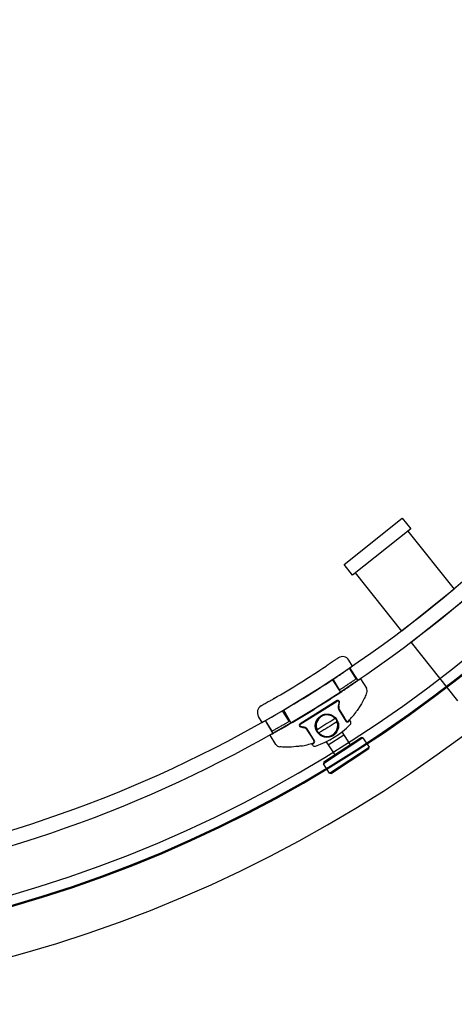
# Model space of a CAD drawing. Header units: millimetres. Extents: x 1633.97 to 1634.77, y 1295.267 to 1296.067.
# Tile 2 of 3: x 1634.369 to 1634.544, y 1295.27 to 1295.667. Entities that reach past the tile are written whole.
import ezdxf

# ---------------------------------------------------------------- set-up
doc = ezdxf.new("R2010")
doc.units = ezdxf.units.MM
doc.header["$LTSCALE"] = 0.1
doc.layers.add('SANINDUSA', color=3, linetype='Continuous')

msp = doc.modelspace()

# ---------------------------------------------------------------- linework, layer by layer
at = {"layer": 'SANINDUSA'}
for p, q in [((1634.499733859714, 1295.446886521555), (1634.523188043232, 1295.465592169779)), ((1634.523188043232, 1295.465592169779), (1634.526617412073, 1295.461292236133)), ((1634.526617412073, 1295.461292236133), (1634.503163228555, 1295.44258658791)), ((1634.525444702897, 1295.460356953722), (1634.544150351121, 1295.436902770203)), ((1634.503163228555, 1295.44258658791), (1634.499733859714, 1295.446886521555)), ((1634.523041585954, 1295.420067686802), (1634.504335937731, 1295.443521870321)), ((1634.544150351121, 1295.436902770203), (1634.523041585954, 1295.420067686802)), ((1634.547891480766, 1295.4322119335), (1634.526782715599, 1295.415376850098)), ((1634.526782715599, 1295.415376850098), (1634.545488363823, 1295.39192266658)), ((1634.503160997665, 1295.40593040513), (1634.501647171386, 1295.408363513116)), ((1634.504569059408, 1295.400827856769), (1634.501924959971, 1295.405077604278)), ((1634.501939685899, 1295.405179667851), (1634.505275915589, 1295.400171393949)), ((1634.501939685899, 1295.405179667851), (1634.505275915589, 1295.400171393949)), ((1634.49486555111, 1295.40046727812), (1634.4982017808, 1295.395459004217)), ((1634.49486555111, 1295.40046727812), (1634.4982017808, 1295.395459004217)), ((1634.497929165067, 1295.396356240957), (1634.495286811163, 1295.400603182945)), ((1634.506335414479, 1295.400830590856), (1634.508717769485, 1295.397001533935)), ((1634.496866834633, 1295.391995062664), (1634.481933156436, 1295.382703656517)), ((1634.482029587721, 1295.382528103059), (1634.496963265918, 1295.391819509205)), ((1634.497714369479, 1295.391281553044), (1634.497373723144, 1295.38981898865)), ((1634.497577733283, 1295.389779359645), (1634.497918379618, 1295.391241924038)), ((1634.477551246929, 1295.383677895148), (1634.474908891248, 1295.387924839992)), ((1634.475226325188, 1295.388248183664), (1634.478245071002, 1295.383042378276)), ((1634.475226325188, 1295.388248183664), (1634.478245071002, 1295.383042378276)), ((1634.497623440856, 1295.388308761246), (1634.500481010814, 1295.383715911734)), ((1634.499842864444, 1295.385140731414), (1634.497802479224, 1295.38842015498)), ((1634.466650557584, 1295.383215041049), (1634.465136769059, 1295.385648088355)), ((1634.46787317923, 1295.383984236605), (1634.470891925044, 1295.378778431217)), ((1634.46787317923, 1295.383984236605), (1634.470891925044, 1295.378778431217)), ((1634.470605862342, 1295.379697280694), (1634.467961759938, 1295.383947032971)), ((1634.502028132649, 1295.384068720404), (1634.502323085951, 1295.383594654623)), ((1634.482144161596, 1295.381427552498), (1634.483606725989, 1295.381086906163)), ((1634.483642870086, 1295.381275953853), (1634.482180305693, 1295.381616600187)), ((1634.484726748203, 1295.380284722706), (1634.486766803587, 1295.377005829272)), ((1634.487744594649, 1295.375792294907), (1634.484887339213, 1295.380384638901)), ((1634.498838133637, 1295.379405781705), (1634.502228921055, 1295.37421674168)), ((1634.469832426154, 1295.378119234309), (1634.469825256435, 1295.378114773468)), ((1634.472207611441, 1295.374285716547), (1634.469825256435, 1295.378114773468)), ((1634.507333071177, 1295.376954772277), (1634.491427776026, 1295.366561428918)), ((1634.491572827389, 1295.367253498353), (1634.506641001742, 1295.37709982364)), ((1634.492486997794, 1295.375434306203), (1634.495959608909, 1295.370120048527)), ((1634.493311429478, 1295.374172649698), (1634.499580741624, 1295.378269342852)), ((1634.507333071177, 1295.376954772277), (1634.506641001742, 1295.37709982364)), ((1634.507333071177, 1295.376954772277), (1634.509794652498, 1295.373187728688)), ((1634.487039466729, 1295.374086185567), (1634.486744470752, 1295.374560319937)), ((1634.493889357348, 1295.36279438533), (1634.509794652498, 1295.373187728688)), ((1634.509649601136, 1295.372495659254), (1634.494581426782, 1295.362649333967)), ((1634.509649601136, 1295.372495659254), (1634.509794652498, 1295.373187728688)), ((1634.491572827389, 1295.367253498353), (1634.491427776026, 1295.366561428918)), ((1634.493889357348, 1295.36279438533), (1634.491427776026, 1295.366561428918)), ((1634.493889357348, 1295.36279438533), (1634.494581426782, 1295.362649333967))]:
    msp.add_line(p, q, dxfattribs=at)
for centre, radius in [((1634.492789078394, 1295.381881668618), 0.004699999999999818), ((1634.492787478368, 1295.381886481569), 0.00450000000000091)]:
    msp.add_circle(centre, radius, dxfattribs=at)
for centre, radius, start, end in [((1634.221348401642, 1295.815405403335), 0.5259298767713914, 270, 0), ((1634.221351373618, 1295.815402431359), 0.5458607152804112, 270, 0), ((1634.221351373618, 1295.815402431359), 0.5263607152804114, 270, 0), ((1634.221351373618, 1295.815402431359), 0.5218607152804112, 270, 0), ((1634.216223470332, 1295.826424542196), 0.5090000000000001, 268.5250364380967, 313.0250364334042), ((1634.216223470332, 1295.826424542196), 0.515, 268.5250364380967, 313.0250364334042), ((1634.499099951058, 1295.406778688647), 0.003, 31.88896550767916, 124.3257016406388), ((1634.253804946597, 1295.76602144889), 0.432, 300.2415926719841, 303.534906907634), ((1634.253804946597, 1295.76602144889), 0.4380000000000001, 299.0746593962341, 303.5236302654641), ((1634.253804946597, 1295.76602144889), 0.4440000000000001, 300.2751504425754, 303.5016904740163), ((1634.5070196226, 1295.395944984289), 0.002, 338.351934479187, 31.88896550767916), ((1634.497236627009, 1295.391400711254), 0.0007, 346.8889655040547, 121.8889655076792), ((1634.49722740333, 1295.391394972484), 0.0005, 346.8889655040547, 121.8889655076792), ((1634.467683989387, 1295.387232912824), 0.003, 119.4507972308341, 211.8889655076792), ((1634.499321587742, 1295.389365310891), 0.002, 166.8889655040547, 211.8889655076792), ((1634.499330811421, 1295.389371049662), 0.001800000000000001, 166.8889655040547, 211.8889655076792), ((1634.476522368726, 1295.408049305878), 0.03481153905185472, 315.7136252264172, 324.2823446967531), ((1634.492787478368, 1295.381886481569), 0.004353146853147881, 40.40688646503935, 203.3710445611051), ((1634.492787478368, 1295.381886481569), 0.004353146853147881, 220.4068864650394, 23.37104456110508), ((1634.492787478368, 1295.381886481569), 0.004496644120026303, 27.79667291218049, 35.98125809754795), ((1634.501075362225, 1295.38408570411), 0.000700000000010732, 211.8889655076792, 315.7136252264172), ((1634.501084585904, 1295.38409144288), 0.0004999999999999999, 211.8889655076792, 315.7136252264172), ((1634.476522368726, 1295.408049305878), 0.03481153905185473, 314.8882154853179, 315.7136252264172), ((1634.476513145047, 1295.408043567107), 0.03501153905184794, 315.7136252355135, 316.7824893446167), ((1634.501474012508, 1295.3830663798), 0.0009999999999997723, 314.9812756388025, 31.88896550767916), ((1634.482302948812, 1295.382109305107), 0.0007, 121.8889655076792, 256.8889655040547), ((1634.482293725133, 1295.382103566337), 0.0005, 121.8889655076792, 256.8889655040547), ((1634.483198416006, 1295.379333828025), 0.001800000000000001, 31.88896550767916, 76.88896550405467), ((1634.483189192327, 1295.379328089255), 0.002, 31.88896550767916, 76.88896550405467), ((1634.476513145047, 1295.408043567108), 0.0363115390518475, 288.7926254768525, 314.9812756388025), ((1634.492787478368, 1295.381886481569), 0.004496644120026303, 207.7966729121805, 215.9812580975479), ((1634.476522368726, 1295.408049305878), 0.03481153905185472, 279.4955863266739, 288.0601457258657), ((1634.487159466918, 1295.375428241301), 0.0004999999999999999, 288.0601457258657, 31.88896550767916), ((1634.476522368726, 1295.408049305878), 0.03481153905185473, 288.0601457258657, 288.859050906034), ((1634.487150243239, 1295.37542250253), 0.0007000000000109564, 288.0601457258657, 31.88896550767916), ((1634.473905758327, 1295.375342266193), 0.002, 211.8889655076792, 265.4259965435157), ((1634.476513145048, 1295.408043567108), 0.03501153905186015, 286.991345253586, 288.0601457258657), ((1634.487888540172, 1295.37461446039), 0.001000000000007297, 211.8889655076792, 288.7926254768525)]:
    msp.add_arc(centre, radius, start, end, dxfattribs=at)
at = {"layer": 'SANINDUSA', "extrusion": (0, 0, -0.9999999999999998)}
msp.add_ellipse((1634.492496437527, 1295.382354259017), major_axis=(-0.006350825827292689, -0.003951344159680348), ratio=0.03489949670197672, start_param=1.03609607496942, end_param=2.105496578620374, dxfattribs=at)
at = {"layer": 'SANINDUSA', "extrusion": (0, 0, -1)}
msp.add_ellipse((1634.493078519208, 1295.381418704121), major_axis=(0.006350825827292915, 0.003951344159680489), ratio=0.03489949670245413, start_param=1.036096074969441, end_param=2.105496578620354, dxfattribs=at)
at = {"layer": 'SANINDUSA'}
for points, knots in [([(1634.497408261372, 1295.409256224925), (1634.497408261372, 1295.409256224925), (1634.497324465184, 1295.409198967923), (1634.497161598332, 1295.409087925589), (1634.497021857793, 1295.408992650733), (1634.496825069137, 1295.408858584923), (1634.496575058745, 1295.408688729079), (1634.496394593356, 1295.408566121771), (1634.496187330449, 1295.408425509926), (1634.49595968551, 1295.408271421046), (1634.49584586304, 1295.408194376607), (1634.495725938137, 1295.408113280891), (1634.495600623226, 1295.408028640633), (1634.495425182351, 1295.407910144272), (1634.495239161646, 1295.407784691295), (1634.49504516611, 1295.407654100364), (1634.494773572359, 1295.407471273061), (1634.494487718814, 1295.407279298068), (1634.494190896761, 1295.407080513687), (1634.493775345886, 1295.406802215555), (1634.493338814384, 1295.406510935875), (1634.492895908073, 1295.406216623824), (1634.492751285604, 1295.40612052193), (1634.492606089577, 1295.406024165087), (1634.492461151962, 1295.405928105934)], [0, 0, 0, 0, 1.893097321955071, 1.893097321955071, 1.893097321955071, 3.51738389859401, 3.51738389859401, 3.51738389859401, 4.689845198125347, 4.689845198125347, 4.689845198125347, 5.276075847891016, 5.276075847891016, 5.276075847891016, 6.096798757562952, 6.096798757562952, 6.096798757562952, 7.245810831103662, 7.245810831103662, 7.245810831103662, 8.854427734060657, 8.854427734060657, 8.854427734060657, 9.379690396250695, 9.379690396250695, 9.379690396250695, 9.379690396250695]), ([(1634.495703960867, 1295.400879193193), (1634.496175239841, 1295.401191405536), (1634.496661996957, 1295.401515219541), (1634.497628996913, 1295.402161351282), (1634.498109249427, 1295.40248367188), (1634.499029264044, 1295.403103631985), (1634.499469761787, 1295.4034017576), (1634.500283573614, 1295.403954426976), (1634.500656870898, 1295.404208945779), (1634.501317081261, 1295.404660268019), (1634.50162656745, 1295.40487251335), (1634.50217173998, 1295.405247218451), (1634.50240746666, 1295.405409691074), (1634.50278590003, 1295.405670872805), (1634.502928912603, 1295.40576978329), (1634.503116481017, 1295.405899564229), (1634.503160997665, 1295.40593040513), (1634.503160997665, 1295.40593040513)], [13.56219350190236, 13.56219350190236, 13.56219350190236, 13.56219350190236, 15.2581368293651, 15.2581368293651, 16.95408015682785, 16.95408015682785, 18.65002348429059, 18.65002348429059, 20.34596681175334, 20.34596681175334, 22.04142142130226, 22.04142142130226, 23.73687603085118, 23.73687603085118, 25.4323306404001, 25.4323306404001, 27.12778524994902, 27.12778524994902, 27.12778524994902, 27.12778524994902]), ([(1634.497929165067, 1295.396356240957), (1634.497929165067, 1295.396356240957), (1634.497949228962, 1295.396369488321), (1634.498033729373, 1295.396425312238), (1634.498098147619, 1295.396467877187), (1634.498268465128, 1295.396580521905), (1634.498374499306, 1295.396650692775), (1634.498619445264, 1295.396812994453), (1634.498758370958, 1295.396905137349), (1634.499054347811, 1295.397101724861), (1634.499221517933, 1295.397212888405), (1634.499585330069, 1295.39745523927), (1634.499781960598, 1295.397586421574), (1634.500191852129, 1295.397860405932), (1634.500405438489, 1295.398003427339), (1634.500834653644, 1295.398291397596), (1634.501050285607, 1295.398436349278), (1634.501467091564, 1295.398717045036), (1634.501682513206, 1295.398862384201), (1634.502110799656, 1295.399151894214), (1634.502323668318, 1295.399296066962), (1634.502731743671, 1295.399572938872), (1634.502927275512, 1295.399705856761), (1634.503288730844, 1295.399951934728), (1634.503454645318, 1295.400065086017), (1634.503748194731, 1295.400265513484), (1634.503885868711, 1295.400359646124), (1634.504128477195, 1295.400525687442), (1634.504233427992, 1295.400597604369), (1634.504401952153, 1295.400713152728), (1634.504465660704, 1295.400756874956), (1634.504549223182, 1295.400814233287), (1634.504569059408, 1295.400827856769), (1634.504569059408, 1295.400827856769)], [0, 0, 0, 0, 0.7534389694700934, 0.7534389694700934, 1.506877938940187, 1.506877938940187, 2.26031690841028, 2.26031690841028, 3.013755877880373, 3.013755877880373, 3.767459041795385, 3.767459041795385, 4.521162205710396, 4.521162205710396, 5.274865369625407, 5.274865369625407, 6.028568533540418, 6.028568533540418, 6.782398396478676, 6.782398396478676, 7.536228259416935, 7.536228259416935, 8.290058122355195, 8.290058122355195, 9.043887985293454, 9.043887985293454, 9.797410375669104, 9.797410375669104, 10.55093276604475, 10.55093276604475, 11.3044551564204, 11.3044551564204, 12.05797754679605, 12.05797754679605, 12.05797754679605, 12.05797754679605]), ([(1634.498875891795, 1295.395783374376), (1634.499347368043, 1295.396095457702), (1634.499834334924, 1295.396419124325), (1634.500801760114, 1295.397064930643), (1634.501282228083, 1295.397387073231), (1634.502202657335, 1295.398006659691), (1634.502643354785, 1295.398304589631), (1634.503457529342, 1295.398856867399), (1634.503830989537, 1295.399111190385), (1634.504491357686, 1295.399562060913), (1634.504800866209, 1295.399774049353), (1634.505346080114, 1295.400148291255), (1634.505581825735, 1295.400310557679), (1634.505960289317, 1295.400571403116), (1634.506103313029, 1295.400670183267), (1634.506290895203, 1295.400799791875), (1634.506335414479, 1295.400830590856), (1634.506335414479, 1295.400830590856)], [13.56215432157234, 13.56215432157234, 13.56215432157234, 13.56215432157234, 15.25837738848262, 15.25837738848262, 16.9546004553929, 16.9546004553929, 18.65082352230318, 18.65082352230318, 20.34704658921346, 20.34704658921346, 22.04218888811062, 22.04218888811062, 23.73733118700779, 23.73733118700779, 25.43247348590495, 25.43247348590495, 27.12761578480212, 27.12761578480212, 27.12761578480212, 27.12761578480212]), ([(1634.508878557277, 1295.395207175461), (1634.508878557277, 1295.395207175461), (1634.508853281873, 1295.395142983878), (1634.50880328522, 1295.3950191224), (1634.508733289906, 1295.39484571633), (1634.508616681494, 1295.394560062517), (1634.508456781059, 1295.394191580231), (1634.50823292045, 1295.393675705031), (1634.507928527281, 1295.393009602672), (1634.507550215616, 1295.392265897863), (1634.507055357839, 1295.391293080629), (1634.506440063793, 1295.390203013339), (1634.505727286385, 1295.389104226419), (1634.505428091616, 1295.388643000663), (1634.505111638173, 1295.388179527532), (1634.504785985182, 1295.387726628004)], [5.250855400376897e-30, 5.250855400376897e-30, 5.250855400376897e-30, 5.250855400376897e-30, 1.465666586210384, 1.465666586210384, 1.465666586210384, 3.517599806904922, 3.517599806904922, 3.517599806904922, 6.390306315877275, 6.390306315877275, 6.390306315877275, 10.14800475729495, 10.14800475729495, 10.14800475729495, 11.72533268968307, 11.72533268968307, 11.72533268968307, 11.72533268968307]), ([(1634.471380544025, 1295.392812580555), (1634.471045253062, 1295.392617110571), (1634.470706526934, 1295.392420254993), (1634.470374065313, 1295.392227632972), (1634.469908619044, 1295.391957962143), (1634.469459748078, 1295.391699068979), (1634.469037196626, 1295.391456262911), (1634.468445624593, 1295.391116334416), (1634.467912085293, 1295.390811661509), (1634.467476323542, 1295.390563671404), (1634.466914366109, 1295.39024386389), (1634.466516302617, 1295.39001889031), (1634.466331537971, 1295.389914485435), (1634.466250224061, 1295.389868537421), (1634.466208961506, 1295.389845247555), (1634.466208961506, 1295.389845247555)], [-6.181149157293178e-14, -6.181149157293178e-14, -6.181149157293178e-14, -6.181149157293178e-14, 1.172412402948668, 1.172412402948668, 1.172412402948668, 2.813789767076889, 2.813789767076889, 2.813789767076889, 5.111718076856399, 5.111718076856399, 5.111718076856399, 8.075121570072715, 8.075121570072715, 8.075121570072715, 9.379299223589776, 9.379299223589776, 9.379299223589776, 9.379299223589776]), ([(1634.470605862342, 1295.379697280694), (1634.470605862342, 1295.379697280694), (1634.470626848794, 1295.379709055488), (1634.470715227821, 1295.379758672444), (1634.470782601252, 1295.379796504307), (1634.470960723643, 1295.379896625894), (1634.47107161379, 1295.379958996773), (1634.471327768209, 1295.380103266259), (1634.47147304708, 1295.380185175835), (1634.471782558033, 1295.380359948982), (1634.471957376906, 1295.380458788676), (1634.472337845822, 1295.380674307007), (1634.472543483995, 1295.380790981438), (1634.472972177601, 1295.381034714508), (1634.473195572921, 1295.38116196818), (1634.473644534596, 1295.381418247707), (1634.473870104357, 1295.381547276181), (1634.474306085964, 1295.381797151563), (1634.474531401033, 1295.381926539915), (1634.474979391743, 1295.382184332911), (1634.475202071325, 1295.382312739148), (1634.475628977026, 1295.382559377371), (1634.475833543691, 1295.382677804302), (1634.476211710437, 1295.38289708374), (1634.476385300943, 1295.38299792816), (1634.4766924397, 1295.383176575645), (1634.47683648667, 1295.383260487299), (1634.477090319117, 1295.383408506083), (1634.477200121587, 1295.383472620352), (1634.477376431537, 1295.383575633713), (1634.477443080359, 1295.38361461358), (1634.477530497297, 1295.383665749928), (1634.477551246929, 1295.383677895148), (1634.477551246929, 1295.383677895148)], [0, 0, 0, 0, 0.7535225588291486, 0.7535225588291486, 1.507045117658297, 1.507045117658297, 2.260567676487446, 2.260567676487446, 3.014090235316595, 3.014090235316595, 3.767920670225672, 3.767920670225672, 4.521751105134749, 4.521751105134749, 5.275581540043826, 5.275581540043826, 6.029411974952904, 6.029411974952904, 6.783115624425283, 6.783115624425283, 7.536819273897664, 7.536819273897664, 8.290522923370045, 8.290522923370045, 9.044226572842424, 9.044226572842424, 9.79766565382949, 9.79766565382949, 10.55110473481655, 10.55110473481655, 11.30454381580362, 11.30454381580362, 12.05798289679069, 12.05798289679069, 12.05798289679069, 12.05798289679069]), ([(1634.496102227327, 1295.384708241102), (1634.496080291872, 1295.384708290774), (1634.496058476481, 1295.384707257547), (1634.496036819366, 1295.384705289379), (1634.496006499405, 1295.384702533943), (1634.495976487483, 1295.384697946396), (1634.495946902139, 1295.384691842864), (1634.495905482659, 1295.384683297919), (1634.495865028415, 1295.384671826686), (1634.495825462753, 1295.384657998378), (1634.495770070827, 1295.384638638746), (1634.495716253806, 1295.384614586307), (1634.495664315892, 1295.384586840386), (1634.495647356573, 1295.384577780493), (1634.495630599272, 1295.384568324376), (1634.495614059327, 1295.384558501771)], [-0.5867559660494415, -0.5867559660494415, -0.5867559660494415, -0.5867559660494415, -0.5134114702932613, -0.5134114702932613, -0.5134114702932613, -0.410729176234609, -0.410729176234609, -0.410729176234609, -0.2669739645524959, -0.2669739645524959, -0.2669739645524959, -0.06571666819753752, -0.06571666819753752, -0.06571666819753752, 0, 0, 0, 0]), ([(1634.49642620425, 1295.384528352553), (1634.49641644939, 1295.384541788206), (1634.496406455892, 1295.384555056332), (1634.496396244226, 1295.384568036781), (1634.496381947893, 1295.38458620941), (1634.496367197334, 1295.384603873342), (1634.496351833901, 1295.384620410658), (1634.496330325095, 1295.384643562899), (1634.496307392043, 1295.384664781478), (1634.496281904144, 1295.38468140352), (1634.496246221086, 1295.38470467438), (1634.496205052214, 1295.384718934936), (1634.49615447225, 1295.38471628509), (1634.496137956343, 1295.384715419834), (1634.496120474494, 1295.384712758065), (1634.496102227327, 1295.384708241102)], [-3.745983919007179e-13, -3.745983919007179e-13, -3.745983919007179e-13, -3.745983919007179e-13, 0.04816465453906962, 0.04816465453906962, 0.04816465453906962, 0.1155951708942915, 0.1155951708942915, 0.1155951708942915, 0.2099978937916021, 0.2099978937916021, 0.2099978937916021, 0.3421617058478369, 0.3421617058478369, 0.3421617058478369, 0.3853172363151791, 0.3853172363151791, 0.3853172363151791, 0.3853172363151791]), ([(1634.496433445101, 1295.383241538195), (1634.496451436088, 1295.383253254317), (1634.496469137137, 1295.383265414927), (1634.496486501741, 1295.383278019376), (1634.496510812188, 1295.383295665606), (1634.496534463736, 1295.38331418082), (1634.496557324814, 1295.383333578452), (1634.496589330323, 1295.383360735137), (1634.496619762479, 1295.383389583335), (1634.496648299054, 1295.38342034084), (1634.496688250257, 1295.383463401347), (1634.496724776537, 1295.383510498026), (1634.496755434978, 1295.383561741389), (1634.496765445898, 1295.383578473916), (1634.496774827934, 1295.383595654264), (1634.49678347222, 1295.383613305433)], [-0.5867553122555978, -0.5867553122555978, -0.5867553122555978, -0.5867553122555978, -0.5134108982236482, -0.5134108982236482, -0.5134108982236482, -0.4107287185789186, -0.4107287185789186, -0.4107287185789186, -0.2669736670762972, -0.2669736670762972, -0.2669736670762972, -0.06571659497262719, -0.06571659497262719, -0.06571659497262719, 0, 0, 0, 0]), ([(1634.49678347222, 1295.383613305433), (1634.496796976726, 1295.383629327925), (1634.496808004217, 1295.383645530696), (1634.49681652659, 1295.383661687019), (1634.496828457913, 1295.383684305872), (1634.496835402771, 1295.383706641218), (1634.496838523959, 1295.383728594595), (1634.496842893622, 1295.383759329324), (1634.496839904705, 1295.383789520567), (1634.496832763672, 1295.383819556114), (1634.496822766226, 1295.38386160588), (1634.496805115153, 1295.383902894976), (1634.496785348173, 1295.383943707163), (1634.496778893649, 1295.383957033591), (1634.496772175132, 1295.383970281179), (1634.496765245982, 1295.383983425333)], [0, 0, 0, 0, 0.0481065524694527, 0.0481065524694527, 0.0481065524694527, 0.1154557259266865, 0.1154557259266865, 0.1154557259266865, 0.2097445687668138, 0.2097445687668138, 0.2097445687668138, 0.341748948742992, 0.341748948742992, 0.341748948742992, 0.3848524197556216, 0.3848524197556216, 0.3848524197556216, 0.3848524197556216]), ([(1634.500660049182, 1295.383827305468), (1634.500660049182, 1295.383827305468), (1634.500654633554, 1295.383836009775), (1634.500643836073, 1295.383853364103), (1634.5006287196, 1295.383877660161), (1634.500603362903, 1295.383918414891), (1634.50056856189, 1295.383974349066), (1634.500519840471, 1295.384052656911), (1634.500453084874, 1295.384159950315), (1634.500373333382, 1295.384288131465), (1634.500261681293, 1295.384467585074), (1634.500125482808, 1295.384686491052), (1634.499983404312, 1295.384914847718), (1634.499937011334, 1295.384989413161), (1634.499889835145, 1295.385065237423), (1634.499842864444, 1295.385140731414)], [0, 0, 0, 0, 0.2977010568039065, 0.2977010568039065, 0.2977010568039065, 0.7144825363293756, 0.7144825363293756, 0.7144825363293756, 1.297976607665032, 1.297976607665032, 1.297976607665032, 2.114868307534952, 2.114868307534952, 2.114868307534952, 2.381608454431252, 2.381608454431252, 2.381608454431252, 2.381608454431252]), ([(1634.469832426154, 1295.378119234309), (1634.469849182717, 1295.378128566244), (1634.469895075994, 1295.378154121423), (1634.470071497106, 1295.378252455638), (1634.470223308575, 1295.378337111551), (1634.470624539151, 1295.37856136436), (1634.470874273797, 1295.378701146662), (1634.471450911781, 1295.379024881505), (1634.471777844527, 1295.379208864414), (1634.472474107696, 1295.379602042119), (1634.472867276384, 1295.379824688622), (1634.473722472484, 1295.380311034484), (1634.474184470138, 1295.380574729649), (1634.475146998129, 1295.381126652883), (1634.475648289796, 1295.381415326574), (1634.47665510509, 1295.381997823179), (1634.47716063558, 1295.38229165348), (1634.477648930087, 1295.382576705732)], [27.5146462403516, 27.5146462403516, 27.5146462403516, 27.5146462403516, 28.8227653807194, 28.8227653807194, 30.51790765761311, 30.51790765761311, 32.21304993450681, 32.21304993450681, 33.90819221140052, 33.90819221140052, 35.60441648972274, 35.60441648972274, 37.30064076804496, 37.30064076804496, 38.99686504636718, 38.99686504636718, 40.69308932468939, 40.69308932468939, 40.69308932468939, 40.69308932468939]), ([(1634.488791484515, 1295.380159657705), (1634.488777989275, 1295.380143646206), (1634.48876696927, 1295.380127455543), (1634.488758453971, 1295.380111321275), (1634.488746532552, 1295.380088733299), (1634.488739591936, 1295.380066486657), (1634.488736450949, 1295.380044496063), (1634.488732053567, 1295.380013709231), (1634.488735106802, 1295.379983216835), (1634.488742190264, 1295.379953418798), (1634.48875210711, 1295.379911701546), (1634.48876987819, 1295.379869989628), (1634.488789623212, 1295.37982922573), (1634.488796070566, 1295.379815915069), (1634.488802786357, 1295.379802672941), (1634.488809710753, 1295.379789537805)], [0, 0, 0, 0, 0.04807354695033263, 0.04807354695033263, 0.04807354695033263, 0.1153765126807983, 0.1153765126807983, 0.1153765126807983, 0.2096006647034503, 0.2096006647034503, 0.2096006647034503, 0.341514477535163, 0.341514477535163, 0.341514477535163, 0.3845883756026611, 0.3845883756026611, 0.3845883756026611, 0.3845883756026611]), ([(1634.489141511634, 1295.380531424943), (1634.48912539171, 1295.380520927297), (1634.489109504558, 1295.380510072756), (1634.489093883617, 1295.380498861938), (1634.489046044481, 1295.380464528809), (1634.489000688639, 1295.380426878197), (1634.488958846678, 1295.380385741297), (1634.488928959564, 1295.380356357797), (1634.488900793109, 1295.380325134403), (1634.48887482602, 1295.380291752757), (1634.4888562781, 1295.380267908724), (1634.488838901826, 1295.380243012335), (1634.488823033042, 1295.380217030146), (1634.488811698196, 1295.38019847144), (1634.488801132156, 1295.380179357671), (1634.488791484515, 1295.380159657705)], [-0.5867553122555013, -0.5867553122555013, -0.5867553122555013, -0.5867553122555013, -0.5210387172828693, -0.5210387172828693, -0.5210387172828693, -0.3197816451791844, -0.3197816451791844, -0.3197816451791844, -0.1760265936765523, -0.1760265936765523, -0.1760265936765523, -0.07334441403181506, -0.07334441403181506, -0.07334441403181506, 1.401041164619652e-13, 1.401041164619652e-13, 1.401041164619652e-13, 1.401041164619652e-13]), ([(1634.489148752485, 1295.379244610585), (1634.48915749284, 1295.37923257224), (1634.489166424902, 1295.379220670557), (1634.489175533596, 1295.379208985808), (1634.48920342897, 1295.379173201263), (1634.48923267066, 1295.379139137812), (1634.489265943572, 1295.379111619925), (1634.489289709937, 1295.379091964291), (1634.489315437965, 1295.379075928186), (1634.489345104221, 1295.379066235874), (1634.489366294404, 1295.379059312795), (1634.489389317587, 1295.379055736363), (1634.489414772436, 1295.379056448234), (1634.489432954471, 1295.379056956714), (1634.489452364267, 1295.379059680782), (1634.489472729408, 1295.379064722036)], [0, 0, 0, 0, 0.04315553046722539, 0.04315553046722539, 0.04315553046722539, 0.1753193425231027, 0.1753193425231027, 0.1753193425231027, 0.2697220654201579, 0.2697220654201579, 0.2697220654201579, 0.3371525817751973, 0.3371525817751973, 0.3371525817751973, 0.3853172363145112, 0.3853172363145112, 0.3853172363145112, 0.3853172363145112]), ([(1634.489472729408, 1295.379064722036), (1634.489494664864, 1295.379064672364), (1634.489516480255, 1295.379065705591), (1634.489538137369, 1295.379067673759), (1634.48956845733, 1295.379070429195), (1634.489598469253, 1295.379075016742), (1634.489628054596, 1295.379081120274), (1634.489669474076, 1295.379089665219), (1634.48970992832, 1295.379101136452), (1634.489749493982, 1295.37911496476), (1634.489804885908, 1295.379134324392), (1634.489858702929, 1295.379158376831), (1634.489910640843, 1295.379186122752), (1634.489927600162, 1295.379195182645), (1634.489944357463, 1295.379204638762), (1634.489960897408, 1295.379214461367)], [-0.5867559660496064, -0.5867559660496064, -0.5867559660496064, -0.5867559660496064, -0.5134114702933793, -0.5134114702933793, -0.5134114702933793, -0.4107291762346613, -0.4107291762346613, -0.4107291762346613, -0.2669739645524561, -0.2669739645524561, -0.2669739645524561, -0.0657166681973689, -0.0657166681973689, -0.0657166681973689, 2.109156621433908e-13, 2.109156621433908e-13, 2.109156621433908e-13, 2.109156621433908e-13]), ([(1634.486766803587, 1295.377005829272), (1634.486813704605, 1295.37693044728), (1634.486860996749, 1295.376854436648), (1634.486907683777, 1295.376779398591), (1634.487050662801, 1295.376549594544), (1634.487186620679, 1295.376331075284), (1634.487297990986, 1295.376152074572), (1634.487377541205, 1295.37602421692), (1634.487444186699, 1295.375917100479), (1634.487492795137, 1295.375838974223), (1634.48752751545, 1295.375783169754), (1634.4875527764, 1295.375742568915), (1634.487567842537, 1295.375718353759), (1634.487578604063, 1295.37570105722), (1634.48758400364, 1295.375692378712), (1634.48758400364, 1295.375692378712)], [0, 0, 0, 0, 0.2663444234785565, 0.2663444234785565, 0.2663444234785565, 1.082024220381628, 1.082024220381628, 1.082024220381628, 1.664652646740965, 1.664652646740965, 1.664652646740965, 2.080815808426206, 2.080815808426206, 2.080815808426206, 2.37807520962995, 2.37807520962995, 2.37807520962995, 2.37807520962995]), ([(1634.482265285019, 1295.373714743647), (1634.481596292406, 1295.373602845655), (1634.48091750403, 1295.373509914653), (1634.480255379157, 1295.373438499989), (1634.479077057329, 1295.373311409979), (1634.477950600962, 1295.373252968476), (1634.476959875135, 1295.373240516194), (1634.476126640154, 1295.373230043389), (1634.475395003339, 1295.373251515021), (1634.474835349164, 1295.373278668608), (1634.474435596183, 1295.373298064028), (1634.474129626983, 1295.373319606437), (1634.473945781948, 1295.37333325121), (1634.473814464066, 1295.373342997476), (1634.473746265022, 1295.373348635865), (1634.473746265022, 1295.373348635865)], [0, 0, 0, 0, 1.917951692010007, 1.917951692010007, 1.917951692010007, 5.331151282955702, 5.331151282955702, 5.331151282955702, 8.201771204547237, 8.201771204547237, 8.201771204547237, 10.25221400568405, 10.25221400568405, 10.25221400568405, 11.71681600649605, 11.71681600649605, 11.71681600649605, 11.71681600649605])]:
    msp.add_open_spline(points, degree=3, knots=knots, dxfattribs=at)

doc.saveas('drawing.dxf')
